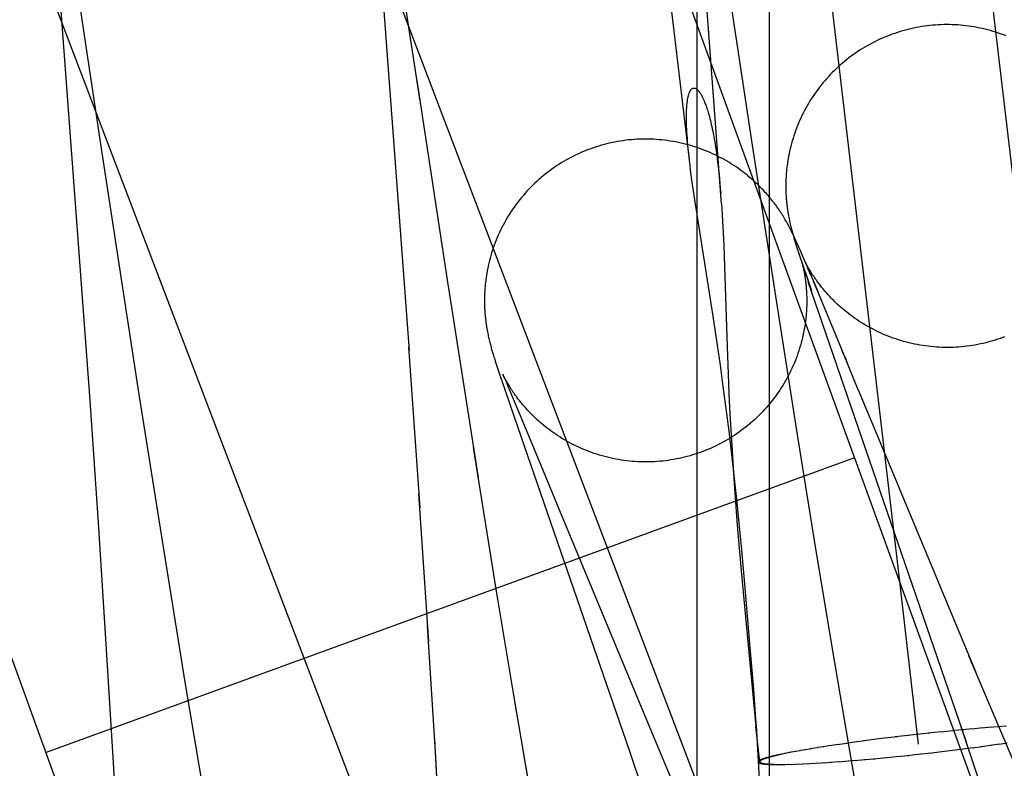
# Model space of a CAD drawing. Header units: inches. Extents: x 0 to 283, y 0 to 183.
# Tile 88 of 114: x 147.9049 to 148.0239, y 92.8197 to 92.9101. Entities that reach past the tile are written whole.
import ezdxf

# ---------------------------------------------------------------- set-up
doc = ezdxf.new("R2010")
doc.units = ezdxf.units.IN
doc.header["$LTSCALE"] = 15.583333
doc.header["$MEASUREMENT"] = 0
doc.linetypes.add('HIDDEN', pattern=[0.2, 0.1, -0.1])
doc.layers.add('DEFAULT_2', color=8, linetype='HIDDEN')

msp = doc.modelspace()

# ---------------------------------------------------------------- linework, layer by layer
at = {"layer": 'DEFAULT_2', "color": 8, "linetype": 'HIDDEN'}
for p, q in [((148.0923, 92.61943), (147.53652, 94.14643)), ((147.99457, 92.58386), (147.43879, 94.11086)), ((147.98674, 92.12706), (147.98674, 93.83079)), ((147.99546, 92.12706), (147.99546, 93.83079)), ((148.0304, 92.84449), (147.96804, 93.37336)), ((148.01124, 92.84223), (147.94888, 93.3711)), ((147.98588, 92.89249), (147.93521, 93.32221)), ((147.81723, 93.26253), (147.99025, 92.80858)), ((147.78078, 93.24864), (147.97159, 92.74804)), ((147.94759, 92.92856), (147.95193, 92.87011)), ((147.98968, 92.88787), (147.98659, 92.92913)), ((147.90884, 92.92464), (147.91332, 92.8641)), ((147.99343, 92.89494), (147.98934, 92.92193)), ((147.91141, 92.91638), (147.91479, 92.89403)), ((147.95324, 92.90024), (147.95149, 92.9118)), ((147.95286, 92.90276), (147.95665, 92.87786)), ((147.91479, 92.89403), (147.91927, 92.86484)), ((147.99623, 92.87671), (147.99343, 92.89494)), ((147.9865, 92.88805), (147.98629, 92.88943)), ((147.95062, 92.88806), (147.95069, 92.88702)), ((147.98672, 92.88656), (147.9865, 92.88805)), ((147.98968, 92.88787), (147.98972, 92.8872)), ((147.98972, 92.8872), (147.9898, 92.88581)), ((147.98866, 92.87427), (147.98672, 92.88656)), ((147.9898, 92.88581), (147.98988, 92.88433)), ((147.9973, 92.88609), (147.9972, 92.88625)), ((147.99739, 92.88594), (147.9973, 92.88609)), ((147.99747, 92.88579), (147.99739, 92.88594)), ((147.99756, 92.88564), (147.99747, 92.88579)), ((147.99764, 92.88549), (147.99756, 92.88564)), ((147.99781, 92.88623), (147.99784, 92.88606)), ((147.99784, 92.88606), (147.99788, 92.88589)), ((147.99788, 92.88589), (147.99791, 92.88572)), ((147.99791, 92.88572), (147.99795, 92.88556)), ((147.99772, 92.88535), (147.99764, 92.88549)), ((147.9978, 92.88521), (147.99772, 92.88535)), ((147.99787, 92.88507), (147.9978, 92.88521)), ((147.99794, 92.88493), (147.99787, 92.88507)), ((147.99801, 92.88479), (147.99794, 92.88493)), ((147.99795, 92.88556), (147.99798, 92.88541)), ((147.99798, 92.88541), (147.99802, 92.88525)), ((147.99808, 92.88466), (147.99801, 92.88479)), ((147.99802, 92.88525), (147.99806, 92.8851)), ((147.99806, 92.8851), (147.99809, 92.88496)), ((147.99815, 92.88453), (147.99808, 92.88466)), ((147.99809, 92.88496), (147.99813, 92.88481)), ((147.99813, 92.88481), (147.99816, 92.88468)), ((147.99821, 92.8844), (147.99815, 92.88453)), ((147.99816, 92.88468), (147.9982, 92.88454)), ((147.9982, 92.88454), (147.99824, 92.88441)), ((147.98988, 92.88433), (147.98995, 92.88278)), ((147.99828, 92.88427), (147.99821, 92.8844)), ((147.99824, 92.88441), (147.99827, 92.88428)), ((147.99827, 92.88428), (147.99833, 92.88409)), ((147.99837, 92.88408), (147.99828, 92.88427)), ((147.99833, 92.88409), (147.99838, 92.88391)), ((147.99846, 92.88389), (147.99837, 92.88408)), ((147.99838, 92.88391), (147.99843, 92.88373)), ((147.99843, 92.88373), (147.99851, 92.88348)), ((147.99854, 92.88371), (147.99846, 92.88389)), ((147.99851, 92.88348), (147.99858, 92.88323)), ((147.99863, 92.88352), (147.99854, 92.88371)), ((147.99875, 92.88326), (147.99863, 92.88352)), ((147.99887, 92.88299), (147.99875, 92.88326)), ((147.98995, 92.88278), (147.99004, 92.88029)), ((147.99858, 92.88323), (147.99867, 92.88296)), ((147.99867, 92.88296), (147.99878, 92.8826)), ((147.99878, 92.8826), (147.99894, 92.8821)), ((147.99904, 92.88261), (147.99887, 92.88299)), ((147.99894, 92.8821), (147.99914, 92.88149)), ((147.99926, 92.88211), (147.99904, 92.88261)), ((147.99955, 92.88143), (147.99926, 92.88211)), ((147.99914, 92.88149), (147.99949, 92.88046)), ((147.99934, 92.88101), (147.99934, 92.881)), ((147.99935, 92.88097), (147.99934, 92.88098)), ((147.99937, 92.88091), (147.99935, 92.88096)), ((147.99936, 92.88091), (147.99937, 92.88089)), ((147.9994, 92.88079), (147.99937, 92.88091)), ((147.99999, 92.8804), (147.99955, 92.88143)), ((147.99965, 92.88111), (147.99965, 92.88112)), ((147.99965, 92.88112), (147.99965, 92.88112)), ((147.99966, 92.88109), (147.99968, 92.88105)), ((147.99969, 92.88103), (147.99973, 92.88093)), ((147.99973, 92.88093), (147.99981, 92.88076)), ((147.99977, 92.88087), (147.99974, 92.88093)), ((147.99004, 92.88029), (147.99036, 92.8706)), ((147.99938, 92.88087), (147.99939, 92.88081)), ((147.99939, 92.88081), (147.99941, 92.88074)), ((147.99946, 92.88062), (147.9994, 92.88079)), ((147.99941, 92.88074), (147.99943, 92.88067)), ((147.99943, 92.88067), (147.99945, 92.88058)), ((147.99945, 92.88058), (147.99947, 92.88048)), ((147.99955, 92.88033), (147.99946, 92.88062)), ((147.99947, 92.88048), (147.9995, 92.88038)), ((147.99949, 92.88046), (148.00054, 92.8774)), ((147.9995, 92.88038), (147.99952, 92.88027)), ((147.99952, 92.88027), (147.99955, 92.88015)), ((147.9997, 92.87987), (147.99955, 92.88033)), ((147.99955, 92.88015), (147.99958, 92.88002)), ((147.99958, 92.88002), (147.9996, 92.87989)), ((147.9996, 92.87989), (147.99963, 92.87975)), ((147.99963, 92.87975), (147.99966, 92.8796)), ((147.99998, 92.87903), (147.9997, 92.87987)), ((147.99981, 92.8808), (147.99977, 92.88087)), ((147.99985, 92.88072), (147.99981, 92.8808)), ((147.99981, 92.88076), (147.99994, 92.88048)), ((147.9999, 92.88063), (147.99985, 92.88072)), ((147.99995, 92.88054), (147.9999, 92.88063)), ((147.99994, 92.88048), (148.00013, 92.88002)), ((148, 92.88044), (147.99995, 92.88054)), ((147.99999, 92.8804), (148.00131, 92.87725)), ((148.00006, 92.88033), (148, 92.88044)), ((148.00013, 92.88022), (148.00006, 92.88033)), ((148.0002, 92.8801), (148.00013, 92.88022)), ((148.00013, 92.88002), (148.00047, 92.87922)), ((148.00027, 92.87997), (148.0002, 92.8801)), ((148.00034, 92.87985), (148.00027, 92.87997)), ((148.00042, 92.87972), (148.00034, 92.87985)), ((148.00051, 92.87958), (148.00042, 92.87972)), ((147.99966, 92.8796), (147.99969, 92.87945)), ((147.95664, 92.8779), (147.96026, 92.85479)), ((148.01929, 92.82282), (148.00017, 92.87845)), ((147.99879, 92.86046), (147.99623, 92.87671)), ((147.98918, 92.8708), (147.98866, 92.87427)), ((147.96139, 92.8724), (147.96142, 92.87223)), ((147.96142, 92.87223), (147.96146, 92.87206)), ((147.96146, 92.87206), (147.96149, 92.87189)), ((147.96149, 92.87189), (147.96153, 92.87173)), ((147.96153, 92.87173), (147.96156, 92.87158)), ((147.96156, 92.87158), (147.9616, 92.87142)), ((147.9616, 92.87142), (147.96164, 92.87127)), ((147.95325, 92.85113), (147.95189, 92.87058)), ((147.96164, 92.87127), (147.96167, 92.87113)), ((147.96167, 92.87113), (147.96171, 92.87099)), ((147.96171, 92.87099), (147.96174, 92.87085)), ((147.96174, 92.87085), (147.96178, 92.87071)), ((147.96178, 92.87071), (147.96182, 92.87058)), ((147.96182, 92.87058), (147.96185, 92.87045)), ((147.96185, 92.87045), (147.9619, 92.87027)), ((147.9619, 92.87027), (147.96196, 92.87008)), ((147.98954, 92.86835), (147.98918, 92.8708)), ((147.99036, 92.8706), (147.99048, 92.86727)), ((148.00621, 92.86539), (148.00393, 92.87093)), ((147.96196, 92.87008), (147.96201, 92.8699)), ((147.96201, 92.8699), (147.96207, 92.86971)), ((147.96207, 92.86971), (147.96214, 92.86946)), ((147.96214, 92.86946), (147.96223, 92.8692)), ((147.96223, 92.8692), (147.96234, 92.86885)), ((147.96234, 92.86885), (147.96249, 92.86836)), ((147.96249, 92.86836), (147.96268, 92.86778)), ((147.98989, 92.8658), (147.98954, 92.86835)), ((147.96268, 92.86778), (147.96297, 92.86692)), ((147.96297, 92.86692), (147.96344, 92.86554)), ((147.96323, 92.8673), (147.96323, 92.86729)), ((147.96323, 92.86729), (147.96323, 92.86729)), ((147.96323, 92.86728), (147.96325, 92.86724)), ((147.96325, 92.86724), (147.96328, 92.86718)), ((147.96329, 92.86715), (147.96336, 92.867)), ((147.96335, 92.86705), (147.96332, 92.86711)), ((147.96339, 92.86698), (147.96335, 92.86705)), ((147.96336, 92.867), (147.96345, 92.86679)), ((147.96343, 92.8669), (147.96339, 92.86698)), ((147.96347, 92.86681), (147.96343, 92.8669)), ((147.96345, 92.86679), (147.9636, 92.86646)), ((147.96352, 92.86672), (147.96347, 92.86681)), ((147.96358, 92.86662), (147.96352, 92.86672)), ((147.96364, 92.86651), (147.96358, 92.86662)), ((147.99048, 92.86727), (147.99058, 92.86493)), ((147.96344, 92.86554), (147.9646, 92.86214)), ((147.9636, 92.86646), (147.96386, 92.86585)), ((147.9637, 92.86639), (147.96364, 92.86651)), ((147.96377, 92.86628), (147.9637, 92.86639)), ((147.96384, 92.86615), (147.96377, 92.86628)), ((147.96392, 92.86603), (147.96384, 92.86615)), ((147.96386, 92.86585), (147.9643, 92.8648)), ((147.964, 92.8659), (147.96392, 92.86603)), ((147.96408, 92.86576), (147.964, 92.8659)), ((147.99024, 92.86315), (147.98989, 92.8658)), ((147.91927, 92.86484), (147.92226, 92.84591)), ((147.9643, 92.8648), (147.96527, 92.86251)), ((147.99058, 92.86493), (147.9907, 92.86249)), ((148.00621, 92.86539), (148.00713, 92.86317)), ((148.00645, 92.86481), (148.02038, 92.83138)), ((147.91332, 92.8641), (147.91438, 92.84873)), ((147.99059, 92.86041), (147.99024, 92.86315)), ((147.9646, 92.86214), (147.97341, 92.8367)), ((147.9907, 92.86249), (147.99084, 92.85996)), ((147.99093, 92.85759), (147.99059, 92.86041)), ((147.99084, 92.85996), (147.99099, 92.85733)), ((148.00113, 92.84596), (147.99879, 92.86046)), ((147.96264, 92.84007), (147.9597, 92.85842)), ((148.00577, 92.85717), (147.90804, 92.8216)), ((147.99126, 92.85469), (147.99093, 92.85759)), ((147.99099, 92.85733), (147.99117, 92.85462)), ((147.99117, 92.85462), (147.99137, 92.85184)), ((147.99157, 92.85178), (147.99126, 92.85469)), ((147.95429, 92.83496), (147.95311, 92.85288)), ((147.99137, 92.85184), (147.99158, 92.84904)), ((147.99186, 92.84889), (147.99157, 92.85178)), ((147.97011, 92.8508), (147.97266, 92.84461)), ((147.99158, 92.84904), (147.99181, 92.84628)), ((147.99214, 92.84605), (147.99186, 92.84889)), ((147.91438, 92.84873), (147.91533, 92.83403)), ((147.92226, 92.84591), (147.92487, 92.82984)), ((147.99181, 92.84628), (147.99217, 92.84223)), ((147.99251, 92.84192), (147.99214, 92.84605)), ((148.00337, 92.83244), (148.00113, 92.84596)), ((147.97266, 92.84461), (147.98121, 92.82408)), ((147.99217, 92.84223), (147.99383, 92.82471)), ((147.99316, 92.83428), (147.99251, 92.84192)), ((148.01348, 92.82258), (148.01124, 92.84223)), ((147.96466, 92.82803), (147.96242, 92.84155)), ((147.95514, 92.82101), (147.95415, 92.8369)), ((147.97341, 92.8367), (147.9785, 92.82186)), ((147.91533, 92.83403), (147.91617, 92.82035)), ((147.99357, 92.82925), (147.99316, 92.83428)), ((148.03035, 92.80793), (148.01958, 92.83328)), ((148.00547, 92.82014), (148.00337, 92.83244)), ((147.92487, 92.82984), (147.92719, 92.81603)), ((147.9645, 92.8288), (147.96492, 92.82628)), ((147.99376, 92.82677), (147.99357, 92.82925)), ((147.96675, 92.81573), (147.96466, 92.82803)), ((147.99384, 92.82567), (147.99376, 92.82677)), ((147.96513, 92.82502), (147.9662, 92.81872)), ((147.99387, 92.82514), (147.99384, 92.82567)), ((147.99389, 92.82483), (147.99387, 92.82514)), ((148.02413, 92.80835), (148.0184, 92.82541)), ((147.98121, 92.82408), (147.98804, 92.80789)), ((147.99383, 92.82471), (147.99385, 92.82454)), ((147.99431, 92.82046), (147.99383, 92.82471)), ((147.99385, 92.82454), (147.99387, 92.82442)), ((147.99387, 92.82442), (147.99387, 92.82436)), ((147.99388, 92.82431), (147.99388, 92.82429)), ((147.99437, 92.81633), (147.99389, 92.82483)), ((147.99391, 92.8245), (147.9939, 92.82464)), ((147.99391, 92.82442), (147.99391, 92.8245)), ((147.99392, 92.82428), (147.99392, 92.8243)), ((148.01352, 92.8238), (148.01193, 92.8236)), ((148.01485, 92.82393), (148.01323, 92.82375)), ((148.01618, 92.82408), (148.01466, 92.82392)), ((148.01773, 92.82422), (148.01613, 92.82406)), ((148.01898, 92.82434), (148.01767, 92.82423)), ((148.02005, 92.82445), (148.01878, 92.82433)), ((148.02129, 92.82455), (148.0199, 92.82442)), ((148.02232, 92.82463), (148.02111, 92.82452)), ((148.02315, 92.8247), (148.02199, 92.82459)), ((148.02412, 92.82477), (148.02313, 92.82468)), ((147.95498, 92.82319), (147.95543, 92.81513)), ((148.00481, 92.82269), (148.00367, 92.82253)), ((148.00598, 92.82286), (148.00472, 92.82269)), ((148.00699, 92.82301), (148.00575, 92.82284)), ((148.00812, 92.82314), (148.00689, 92.82298)), ((148.00937, 92.8233), (148.00808, 92.82315)), ((148.01097, 92.82349), (148.00937, 92.8233)), ((148.01219, 92.82365), (148.01068, 92.82347)), ((148.02216, 92.82247), (148.02329, 92.82263)), ((148.02325, 92.82261), (148.02422, 92.82276)), ((147.9785, 92.82186), (147.98305, 92.80841)), ((147.99724, 92.82143), (147.99669, 92.82133)), ((147.9976, 92.8215), (147.99698, 92.82139)), ((147.99797, 92.82157), (147.99728, 92.82146)), ((147.99836, 92.82165), (147.99783, 92.82157)), ((147.99877, 92.82173), (147.99817, 92.82163)), ((147.99919, 92.8218), (147.99865, 92.82172)), ((147.99986, 92.82192), (147.99915, 92.82181)), ((148.00056, 92.82204), (147.99954, 92.82188)), ((148.00129, 92.82216), (148.00036, 92.82202)), ((148.00206, 92.82228), (148.00122, 92.82217)), ((148.00285, 92.82241), (148.00197, 92.82228)), ((148.00372, 92.82255), (148.00275, 92.8224)), ((148.01212, 92.82124), (148.01374, 92.82141)), ((148.01345, 92.82137), (148.01503, 92.82156)), ((148.01478, 92.82152), (148.01629, 92.82169)), ((148.016, 92.82167), (148.0176, 92.82186)), ((148.0176, 92.82186), (148.01889, 92.82202)), ((148.01885, 92.82202), (148.02008, 92.82218)), ((148.01998, 92.82216), (148.02122, 92.82232)), ((148.02099, 92.82231), (148.02225, 92.82247)), ((147.91617, 92.82035), (147.91666, 92.81166)), ((147.95542, 92.81595), (147.95514, 92.82101)), ((147.99552, 92.82105), (147.99538, 92.82102)), ((147.99567, 92.82109), (147.99552, 92.82105)), ((147.99582, 92.82113), (147.99567, 92.82109)), ((147.99598, 92.82117), (147.99582, 92.82113)), ((147.99615, 92.82121), (147.99598, 92.82117)), ((147.99644, 92.82125), (147.99615, 92.82121)), ((147.99659, 92.82128), (147.99632, 92.82125)), ((147.99691, 92.82136), (147.9965, 92.82129)), ((147.9986, 92.82016), (147.9991, 92.8202)), ((147.99897, 92.82018), (147.99954, 92.82022)), ((147.99949, 92.8202), (148.00022, 92.82025)), ((148.00002, 92.82022), (148.0007, 92.82028)), ((148.00058, 92.82025), (148.00144, 92.82032)), ((148.00131, 92.8203), (148.00221, 92.82037)), ((148.00206, 92.82034), (148.00301, 92.82042)), ((148.00284, 92.8204), (148.00384, 92.82048)), ((148.00382, 92.82047), (148.00498, 92.82057)), ((148.00465, 92.82053), (148.00586, 92.82064)), ((148.00568, 92.82061), (148.00707, 92.82074)), ((148.00692, 92.82072), (148.00819, 92.82083)), ((148.00799, 92.82083), (148.00929, 92.82094)), ((148.00924, 92.82094), (148.01083, 92.8211)), ((148.01079, 92.82109), (148.01231, 92.82124)), ((147.99571, 92.82014), (147.99587, 92.82013)), ((147.99587, 92.82013), (147.99603, 92.82013)), ((147.99603, 92.82013), (147.9962, 92.82013)), ((147.9962, 92.82013), (147.99653, 92.82015)), ((147.99637, 92.82012), (147.99668, 92.82015)), ((147.99656, 92.82012), (147.99684, 92.82015)), ((147.99674, 92.82012), (147.99701, 92.82015)), ((147.99694, 92.82012), (147.99717, 92.82015)), ((147.99714, 92.82013), (147.99735, 92.82015)), ((147.99724, 92.82013), (147.99771, 92.82016)), ((147.99745, 92.82013), (147.99789, 92.82016)), ((147.99778, 92.82014), (147.99828, 92.82017)), ((147.99812, 92.82015), (147.99868, 92.82019)), ((148.00738, 92.8092), (148.00547, 92.82014))]:
    msp.add_line(p, q, dxfattribs=at)
for points in [[(148.02409, 92.90813), (148.02378, 92.90825), (148.02347, 92.90837), (148.02315, 92.90848), (148.02283, 92.90858), (148.02251, 92.90868), (148.02219, 92.90878), (148.02187, 92.90886), (148.02154, 92.90895), (148.02122, 92.90902), (148.02089, 92.90909), (148.02056, 92.90916), (148.02023, 92.90922), (148.0199, 92.90927), (148.01956, 92.90932), (148.01923, 92.90936), (148.0189, 92.9094), (148.01856, 92.90943), (148.01823, 92.90946), (148.01789, 92.90948), (148.01756, 92.90949), (148.01722, 92.9095), (148.01689, 92.9095), (148.01655, 92.9095), (148.01621, 92.90949), (148.01588, 92.90947), (148.01554, 92.90945), (148.01521, 92.90943), (148.01487, 92.90939), (148.01454, 92.90936), (148.01421, 92.90931), (148.01387, 92.90926), (148.01354, 92.90921), (148.01321, 92.90915), (148.01288, 92.90908), (148.01255, 92.90901), (148.01223, 92.90893), (148.0119, 92.90884), (148.01158, 92.90876), (148.01126, 92.90866), (148.01094, 92.90856), (148.01062, 92.90845), (148.0103, 92.90834), (148.01001, 92.90824)], [(148.01001, 92.90824), (148.00972, 92.90812), (148.00941, 92.908), (148.0091, 92.90786), (148.0088, 92.90773), (148.00849, 92.90758), (148.00819, 92.90744), (148.00789, 92.90728), (148.0076, 92.90712), (148.0073, 92.90696), (148.00701, 92.90679), (148.00673, 92.90662), (148.00644, 92.90644), (148.00616, 92.90626), (148.00588, 92.90607), (148.00561, 92.90588), (148.00534, 92.90568), (148.00507, 92.90548), (148.0048, 92.90527), (148.00454, 92.90506), (148.00429, 92.90484), (148.00403, 92.90462), (148.00378, 92.9044), (148.00354, 92.90417), (148.00329, 92.90394), (148.00306, 92.9037), (148.00282, 92.90346), (148.00259, 92.90321), (148.00237, 92.90297), (148.00215, 92.90271), (148.00193, 92.90246), (148.00172, 92.9022), (148.00151, 92.90193), (148.00131, 92.90167), (148.00111, 92.90139), (148.00092, 92.90112), (148.00073, 92.90084), (148.00055, 92.90056), (148.00037, 92.90028), (148.0002, 92.89999), (148.00003, 92.89971), (147.99986, 92.89941), (147.99971, 92.89912), (147.99955, 92.89882), (147.9994, 92.89852), (147.99926, 92.89822), (147.99912, 92.89792), (147.99899, 92.89762), (147.99887, 92.89731), (147.99874, 92.897), (147.99863, 92.89669), (147.99852, 92.89638), (147.99841, 92.89607), (147.99832, 92.89576), (147.99822, 92.89545), (147.99813, 92.89514), (147.99805, 92.89483), (147.99798, 92.89452), (147.99791, 92.89421), (147.99784, 92.89391), (147.99779, 92.89362), (147.99773, 92.89332), (147.99769, 92.89304), (147.99764, 92.89277), (147.99761, 92.8925), (147.99758, 92.89224), (147.99755, 92.89199), (147.99753, 92.89175), (147.99751, 92.89152), (147.99749, 92.89129), (147.99748, 92.89107), (147.99747, 92.89086), (147.99746, 92.89065), (147.99745, 92.89045), (147.99745, 92.89025), (147.99745, 92.89006), (147.99745, 92.88987), (147.99745, 92.88969), (147.99745, 92.88952), (147.99746, 92.88935), (147.99747, 92.88918), (147.99747, 92.88902), (147.99748, 92.88887), (147.99749, 92.88872), (147.9975, 92.88857), (147.99751, 92.88843), (147.99752, 92.8883), (147.99753, 92.88817), (147.99755, 92.88804), (147.99756, 92.88792), (147.99757, 92.8878), (147.99758, 92.88769), (147.9976, 92.88758), (147.99761, 92.88747), (147.99762, 92.88736), (147.99764, 92.88726), (147.99765, 92.88716), (147.99767, 92.88706), (147.99768, 92.88696), (147.9977, 92.88687), (147.99771, 92.88677), (147.99773, 92.88668), (147.99774, 92.88659), (147.99776, 92.8865), (147.99778, 92.88641), (147.99781, 92.88623)], [(147.98582, 92.89303), (147.98576, 92.89354), (147.98571, 92.89403), (147.98566, 92.8945), (147.98562, 92.89494), (147.98558, 92.89537), (147.98555, 92.89577), (147.98552, 92.89615), (147.9855, 92.89652), (147.98548, 92.89686), (147.98546, 92.89719), (147.98545, 92.89751), (147.98544, 92.8978), (147.98544, 92.89808), (147.98544, 92.89835), (147.98544, 92.8986), (147.98544, 92.89884), (147.98545, 92.89906), (147.98546, 92.89926), (147.98547, 92.89946), (147.98548, 92.89964), (147.98549, 92.89981), (147.98551, 92.89997), (147.98553, 92.90012), (147.98555, 92.90026), (147.98556, 92.9004), (147.98558, 92.90052), (147.98561, 92.90063), (147.98563, 92.90074), (147.98565, 92.90084), (147.98567, 92.90093), (147.9857, 92.90102), (147.98572, 92.9011), (147.98575, 92.90118), (147.98577, 92.90125), (147.9858, 92.90131), (147.98583, 92.90137), (147.98585, 92.90143), (147.98588, 92.90148), (147.9859, 92.90152), (147.98593, 92.90157), (147.98596, 92.9016), (147.98598, 92.90164), (147.98601, 92.90167), (147.98604, 92.9017), (147.98606, 92.90172), (147.98609, 92.90175), (147.98612, 92.90177), (147.98614, 92.90178), (147.98617, 92.9018), (147.9862, 92.90181), (147.98622, 92.90182), (147.98625, 92.90183), (147.98628, 92.90184), (147.9863, 92.90184), (147.98633, 92.90184), (147.98636, 92.90184), (147.98638, 92.90184), (147.98641, 92.90184), (147.98644, 92.90183), (147.98646, 92.90182), (147.98649, 92.90182), (147.98652, 92.90181), (147.98654, 92.90179), (147.98657, 92.90178), (147.9866, 92.90177), (147.98663, 92.90175), (147.98665, 92.90173), (147.98668, 92.90171), (147.98671, 92.90169), (147.98674, 92.90166), (147.98677, 92.90164), (147.98679, 92.90161), (147.98682, 92.90158), (147.98685, 92.90155), (147.98688, 92.90152), (147.98691, 92.90148), (147.98694, 92.90145), (147.98697, 92.90141), (147.98701, 92.90136), (147.98704, 92.90132), (147.98707, 92.90127), (147.9871, 92.90122), (147.98714, 92.90117), (147.98717, 92.90112), (147.98721, 92.90106), (147.98724, 92.901), (147.98728, 92.90093), (147.98731, 92.90086), (147.98735, 92.90079), (147.98739, 92.90071), (147.98743, 92.90063), (147.98747, 92.90055), (147.98751, 92.90046), (147.98755, 92.90037), (147.98759, 92.90027), (147.98763, 92.90016), (147.98768, 92.90005), (147.98772, 92.89993), (147.98777, 92.89981), (147.98782, 92.89968), (147.98786, 92.89954), (147.98791, 92.8994), (147.98796, 92.89924), (147.98801, 92.89908), (147.98806, 92.89891), (147.98812, 92.89873), (147.98817, 92.89855), (147.98822, 92.89835), (147.98828, 92.89814), (147.98833, 92.89793), (147.98839, 92.8977), (147.98844, 92.89745), (147.9885, 92.8972), (147.98856, 92.89693), (147.98862, 92.89664), (147.98868, 92.89634), (147.98874, 92.89602), (147.9888, 92.89569), (147.98886, 92.89533), (147.98892, 92.89497), (147.98898, 92.89458), (147.98904, 92.89418), (147.9891, 92.89377), (147.98916, 92.89333), (147.98921, 92.89288), (147.98927, 92.89241), (147.98932, 92.89192), (147.98938, 92.8914), (147.98943, 92.89087), (147.98948, 92.89031), (147.98953, 92.88974), (147.98958, 92.88914)], [(147.9972, 92.88625), (147.99715, 92.88633), (147.99711, 92.8864), (147.99706, 92.88648), (147.99701, 92.88656), (147.99695, 92.88664), (147.9969, 92.88673), (147.99685, 92.88681), (147.99679, 92.8869), (147.99673, 92.88698), (147.99667, 92.88707), (147.99661, 92.88716), (147.99655, 92.88725), (147.99648, 92.88734), (147.99642, 92.88744), (147.99635, 92.88754), (147.99627, 92.88764), (147.99619, 92.88774), (147.99611, 92.88785), (147.99603, 92.88796), (147.99595, 92.88807), (147.99585, 92.88819), (147.99576, 92.88831), (147.99566, 92.88843), (147.99556, 92.88856), (147.99545, 92.88869), (147.99534, 92.88882), (147.99522, 92.88895), (147.9951, 92.88909), (147.99497, 92.88924), (147.99484, 92.88938), (147.9947, 92.88953), (147.99456, 92.88968), (147.99441, 92.88984), (147.99425, 92.88999), (147.99409, 92.89015), (147.99392, 92.89031), (147.99375, 92.89048), (147.99357, 92.89064), (147.99339, 92.8908), (147.9932, 92.89097), (147.993, 92.89113), (147.9928, 92.8913), (147.99259, 92.89147), (147.99238, 92.89163), (147.99215, 92.8918), (147.99192, 92.89197), (147.99168, 92.89215), (147.99143, 92.89232), (147.99117, 92.89249), (147.9909, 92.89266), (147.99063, 92.89283), (147.99035, 92.893), (147.99007, 92.89316), (147.98978, 92.89332), (147.98949, 92.89347), (147.9892, 92.89362), (147.9889, 92.89377), (147.9886, 92.89391), (147.98829, 92.89405), (147.98798, 92.89418), (147.98768, 92.8943), (147.98736, 92.89442), (147.98705, 92.89454), (147.98673, 92.89465), (147.98642, 92.89475), (147.9861, 92.89485), (147.98577, 92.89495), (147.98545, 92.89503), (147.98513, 92.89512), (147.9848, 92.89519), (147.98447, 92.89526), (147.98414, 92.89533), (147.98381, 92.89539), (147.98348, 92.89544), (147.98315, 92.89549), (147.98281, 92.89554), (147.98248, 92.89557), (147.98215, 92.8956), (147.98181, 92.89563), (147.98148, 92.89565), (147.98114, 92.89566), (147.9808, 92.89567), (147.98047, 92.89567), (147.98013, 92.89567), (147.9798, 92.89566), (147.97946, 92.89565), (147.97912, 92.89563), (147.97879, 92.8956), (147.97845, 92.89557), (147.97812, 92.89553), (147.97779, 92.89548), (147.97745, 92.89543), (147.97712, 92.89538), (147.97679, 92.89532), (147.97646, 92.89525), (147.97614, 92.89518), (147.97581, 92.8951), (147.97548, 92.89502), (147.97516, 92.89493), (147.97484, 92.89483), (147.97452, 92.89473), (147.9742, 92.89463), (147.97388, 92.89451), (147.97359, 92.89441)], [(147.97359, 92.89441), (147.9733, 92.89429), (147.97299, 92.89417), (147.97268, 92.89404), (147.97238, 92.8939), (147.97207, 92.89376), (147.97177, 92.89361), (147.97147, 92.89345), (147.97118, 92.8933), (147.97088, 92.89313), (147.97059, 92.89296), (147.9703, 92.89279), (147.97002, 92.89261), (147.96974, 92.89243), (147.96946, 92.89224), (147.96919, 92.89205), (147.96891, 92.89185), (147.96865, 92.89165), (147.96838, 92.89144), (147.96812, 92.89123), (147.96786, 92.89101), (147.96761, 92.89079), (147.96736, 92.89057), (147.96712, 92.89034), (147.96687, 92.89011), (147.96664, 92.88987), (147.9664, 92.88963), (147.96617, 92.88939), (147.96595, 92.88914), (147.96573, 92.88888), (147.96551, 92.88863), (147.9653, 92.88837), (147.96509, 92.8881), (147.96489, 92.88784), (147.96469, 92.88757), (147.9645, 92.88729), (147.96431, 92.88701), (147.96413, 92.88673), (147.96395, 92.88645), (147.96377, 92.88616), (147.96361, 92.88588), (147.96344, 92.88558), (147.96328, 92.88529), (147.96313, 92.88499), (147.96298, 92.88469), (147.96284, 92.88439), (147.9627, 92.88409), (147.96257, 92.88379), (147.96244, 92.88348), (147.96232, 92.88317), (147.96221, 92.88286), (147.9621, 92.88255), (147.96199, 92.88224), (147.96189, 92.88193), (147.9618, 92.88162), (147.96171, 92.88131), (147.96163, 92.881), (147.96156, 92.88069), (147.96149, 92.88038), (147.96142, 92.88008), (147.96136, 92.87978), (147.96131, 92.87949), (147.96126, 92.87921), (147.96122, 92.87894), (147.96119, 92.87867), (147.96116, 92.87841), (147.96113, 92.87816), (147.96111, 92.87792), (147.96109, 92.87769), (147.96107, 92.87746), (147.96106, 92.87724), (147.96105, 92.87703), (147.96104, 92.87682), (147.96103, 92.87662), (147.96103, 92.87642), (147.96103, 92.87623), (147.96103, 92.87604), (147.96103, 92.87586), (147.96103, 92.87569), (147.96104, 92.87552), (147.96104, 92.87535), (147.96105, 92.87519), (147.96106, 92.87504), (147.96107, 92.87489), (147.96108, 92.87474), (147.96109, 92.8746), (147.9611, 92.87447), (147.96111, 92.87434), (147.96112, 92.87421), (147.96114, 92.87409), (147.96115, 92.87397), (147.96116, 92.87386), (147.96118, 92.87375), (147.96119, 92.87364), (147.9612, 92.87353), (147.96122, 92.87343), (147.96123, 92.87333), (147.96125, 92.87323), (147.96126, 92.87313), (147.96128, 92.87304), (147.96129, 92.87294), (147.96131, 92.87285), (147.96132, 92.87276), (147.96134, 92.87267), (147.96135, 92.87258), (147.96139, 92.8724)], [(147.98629, 92.88943), (147.98611, 92.89073), (147.98603, 92.89134), (147.98595, 92.89193), (147.98588, 92.89249)], [(147.99934, 92.88099), (147.99935, 92.88095), (147.99936, 92.88093)], [(147.99969, 92.88103), (147.99967, 92.88108), (147.99966, 92.8811)], [(147.99974, 92.88093), (147.99972, 92.88099), (147.9997, 92.88101)], [(147.99969, 92.87945), (147.99971, 92.8793), (147.99973, 92.87922), (147.99974, 92.87913), (147.99975, 92.87905), (147.99977, 92.87896), (147.99978, 92.87887), (147.99979, 92.87878), (147.99981, 92.87869), (147.99982, 92.87859), (147.99983, 92.87849), (147.99984, 92.87839), (147.99986, 92.87828), (147.99987, 92.87817), (147.99988, 92.87806), (147.99989, 92.87794), (147.9999, 92.87782), (147.99991, 92.87769), (147.99992, 92.87756), (147.99993, 92.87742), (147.99994, 92.87728), (147.99995, 92.87713), (147.99996, 92.87698), (147.99996, 92.87682), (147.99997, 92.87665), (147.99997, 92.87648), (147.99998, 92.8763), (147.99998, 92.87611), (147.99998, 92.87592), (147.99997, 92.87573), (147.99997, 92.87552), (147.99996, 92.87531), (147.99995, 92.87509), (147.99993, 92.87486), (147.99992, 92.87463), (147.9999, 92.87438), (147.99987, 92.87414), (147.99985, 92.87389), (147.99981, 92.87363), (147.99978, 92.87336), (147.99974, 92.87309), (147.99969, 92.87282), (147.99964, 92.87254), (147.99959, 92.87225), (147.99952, 92.87196), (147.99946, 92.87166), (147.99938, 92.87136), (147.9993, 92.87105), (147.99921, 92.87074), (147.99912, 92.87043), (147.99902, 92.87011), (147.99892, 92.8698), (147.99881, 92.86949), (147.99869, 92.86918), (147.99857, 92.86887), (147.99845, 92.86857), (147.99831, 92.86826), (147.99818, 92.86796), (147.99803, 92.86766), (147.99789, 92.86736), (147.99773, 92.86706), (147.99758, 92.86677), (147.99741, 92.86648), (147.99724, 92.86619), (147.99707, 92.8659), (147.99689, 92.86562), (147.99671, 92.86534), (147.99652, 92.86506), (147.99633, 92.86479), (147.99613, 92.86452), (147.99593, 92.86425), (147.99572, 92.86399), (147.99551, 92.86373), (147.99529, 92.86347), (147.99507, 92.86322), (147.99485, 92.86297), (147.99462, 92.86272), (147.99439, 92.86248), (147.99415, 92.86224), (147.99391, 92.86201), (147.99366, 92.86178), (147.99341, 92.86156), (147.99316, 92.86134), (147.9929, 92.86112), (147.99264, 92.86091), (147.99238, 92.8607), (147.99211, 92.8605), (147.99184, 92.8603), (147.99156, 92.86011), (147.99128, 92.85992), (147.991, 92.85974), (147.99072, 92.85956), (147.99043, 92.85939), (147.99014, 92.85922), (147.98985, 92.85906), (147.98955, 92.8589), (147.98925, 92.85875), (147.98895, 92.8586), (147.98865, 92.85846), (147.98834, 92.85832), (147.98803, 92.85819), (147.98772, 92.85806), (147.98743, 92.85795)], [(148.02386, 92.87178), (148.02357, 92.87167), (148.02325, 92.87156), (148.02293, 92.87145), (148.02261, 92.87135), (148.02229, 92.87126), (148.02197, 92.87117), (148.02164, 92.87108), (148.02132, 92.871), (148.02099, 92.87093), (148.02066, 92.87087), (148.02033, 92.8708), (148.02, 92.87075), (148.01967, 92.8707), (148.01934, 92.87066), (148.019, 92.87062), (148.01867, 92.87059), (148.01833, 92.87056), (148.018, 92.87054), (148.01766, 92.87052), (148.01733, 92.87051), (148.01699, 92.87051), (148.01666, 92.87051), (148.01632, 92.87052), (148.01599, 92.87053), (148.01565, 92.87055), (148.01532, 92.87058), (148.01498, 92.87061), (148.01465, 92.87065), (148.01432, 92.87069), (148.01399, 92.87074), (148.01365, 92.87079), (148.01332, 92.87085), (148.013, 92.87092), (148.01267, 92.87099), (148.01234, 92.87107), (148.01202, 92.87115), (148.01169, 92.87124), (148.01137, 92.87133), (148.01105, 92.87143), (148.01074, 92.87153), (148.01042, 92.87164), (148.01011, 92.87176), (148.0098, 92.87188), (148.00949, 92.872), (148.00918, 92.87213), (148.00888, 92.87227), (148.00858, 92.87241), (148.00828, 92.87255), (148.00799, 92.8727), (148.0077, 92.87286), (148.00741, 92.87302), (148.00712, 92.87318), (148.00684, 92.87335), (148.00657, 92.87352), (148.00629, 92.87369), (148.00603, 92.87387), (148.00577, 92.87405), (148.00552, 92.87423), (148.00528, 92.87441), (148.00505, 92.87458), (148.00483, 92.87476), (148.00461, 92.87493), (148.00441, 92.8751), (148.00421, 92.87527), (148.00402, 92.87543), (148.00384, 92.87559), (148.00367, 92.87575), (148.00351, 92.87591), (148.00335, 92.87606), (148.0032, 92.87621), (148.00305, 92.87636), (148.00291, 92.87651), (148.00277, 92.87665), (148.00264, 92.87679), (148.00252, 92.87692), (148.0024, 92.87706), (148.00228, 92.87719), (148.00217, 92.87732), (148.00207, 92.87744), (148.00196, 92.87757), (148.00187, 92.87769), (148.00177, 92.8778), (148.00168, 92.87792), (148.00159, 92.87803), (148.00151, 92.87814), (148.00143, 92.87824), (148.00135, 92.87835), (148.00128, 92.87844), (148.00121, 92.87854), (148.00114, 92.87863), (148.00108, 92.87872), (148.00102, 92.87881), (148.00096, 92.8789), (148.0009, 92.87898), (148.00085, 92.87906), (148.00079, 92.87914), (148.00074, 92.87922), (148.00069, 92.8793), (148.00064, 92.87937), (148.0006, 92.87944), (148.00055, 92.87951), (148.00051, 92.87958)], [(148.00443, 92.86971), (148.00427, 92.87009), (148.00412, 92.87046), (148.00078, 92.87851)], [(148.0045, 92.86955), (148.00465, 92.86917), (148.00482, 92.86877)], [(147.96327, 92.86721), (147.96325, 92.86726), (147.96324, 92.86727)], [(147.96332, 92.86711), (147.96329, 92.86716), (147.96328, 92.86719)], [(147.98743, 92.85795), (147.98715, 92.85784), (147.98683, 92.85773), (147.98651, 92.85762), (147.98619, 92.85752), (147.98587, 92.85743), (147.98554, 92.85734), (147.98522, 92.85725), (147.98489, 92.85718), (147.98456, 92.8571), (147.98424, 92.85704), (147.9839, 92.85698), (147.98357, 92.85692), (147.98324, 92.85687), (147.98291, 92.85683), (147.98257, 92.85679), (147.98224, 92.85676), (147.98191, 92.85673), (147.98157, 92.85671), (147.98123, 92.85669), (147.9809, 92.85668), (147.98056, 92.85668), (147.98023, 92.85668), (147.97989, 92.85669), (147.97956, 92.85671), (147.97922, 92.85673), (147.97889, 92.85675), (147.97855, 92.85678), (147.97822, 92.85682), (147.97788, 92.85686), (147.97755, 92.85691), (147.97722, 92.85697), (147.97689, 92.85703), (147.97656, 92.85709), (147.97623, 92.85716), (147.97591, 92.85724), (147.97558, 92.85732), (147.97526, 92.85741), (147.97494, 92.85751), (147.97462, 92.8576), (147.9743, 92.85771), (147.97398, 92.85782), (147.97367, 92.85793), (147.97336, 92.85806), (147.97305, 92.85818), (147.97274, 92.85831), (147.97244, 92.85845), (147.97214, 92.85859), (147.97184, 92.85873), (147.97155, 92.85888), (147.97126, 92.85904), (147.97097, 92.8592), (147.97069, 92.85936), (147.9704, 92.85953), (147.97013, 92.8597), (147.96985, 92.85988), (147.96959, 92.86006), (147.96933, 92.86023), (147.96908, 92.86041), (147.96884, 92.86059), (147.96861, 92.86077), (147.96839, 92.86094), (147.96818, 92.86111), (147.96797, 92.86128), (147.96778, 92.86145), (147.96759, 92.86162), (147.96741, 92.86178), (147.96724, 92.86194), (147.96707, 92.86209), (147.96691, 92.86225), (147.96676, 92.8624), (147.96662, 92.86255), (147.96648, 92.86269), (147.96634, 92.86283), (147.96621, 92.86297), (147.96609, 92.86311), (147.96597, 92.86324), (147.96585, 92.86337), (147.96574, 92.8635), (147.96564, 92.86363), (147.96553, 92.86375), (147.96544, 92.86387), (147.96534, 92.86399), (147.96525, 92.8641), (147.96516, 92.86421), (147.96508, 92.86432), (147.965, 92.86443), (147.96493, 92.86453), (147.96485, 92.86463), (147.96478, 92.86472), (147.96472, 92.86482), (147.96465, 92.86491), (147.96459, 92.86499), (147.96453, 92.86508), (147.96447, 92.86516), (147.96442, 92.86524), (147.96437, 92.86532), (147.96431, 92.8654), (147.96426, 92.86548), (147.96422, 92.86555), (147.96417, 92.86562), (147.96413, 92.86569), (147.96408, 92.86576)], [(148.00625, 92.86529), (148.00605, 92.86579), (148.00585, 92.86627)], [(147.96527, 92.86251), (147.96812, 92.85561), (147.97011, 92.8508)], [(147.99389, 92.82426), (147.99389, 92.82425), (147.99389, 92.82423), (147.99389, 92.82421), (147.9939, 92.8242), (147.9939, 92.82419), (147.9939, 92.82418), (147.9939, 92.82417), (147.9939, 92.82416), (147.99391, 92.82415), (147.99391, 92.82415), (147.99391, 92.82414), (147.99391, 92.82414), (147.99391, 92.82414), (147.99392, 92.82414), (147.99392, 92.82415), (147.99392, 92.82415), (147.99392, 92.82416), (147.99392, 92.82417), (147.99392, 92.82417), (147.99392, 92.82418), (147.99392, 92.8242), (147.99392, 92.82421), (147.99392, 92.82422), (147.99392, 92.82424), (147.99392, 92.82426)], [(147.99392, 92.82433), (147.99391, 92.82435), (147.99391, 92.82442)], [(147.99538, 92.82102), (147.99531, 92.821), (147.99525, 92.82098), (147.99518, 92.82096), (147.99512, 92.82094), (147.99506, 92.82092), (147.995, 92.82091), (147.99495, 92.82089), (147.99489, 92.82087), (147.99484, 92.82085), (147.99479, 92.82084), (147.99474, 92.82082), (147.99469, 92.8208), (147.99465, 92.82079), (147.9946, 92.82077), (147.99456, 92.82075), (147.99452, 92.82074), (147.99448, 92.82072), (147.99445, 92.82071), (147.99441, 92.82069), (147.99438, 92.82068), (147.99435, 92.82066), (147.99432, 92.82065), (147.99429, 92.82063), (147.99427, 92.82062), (147.99424, 92.8206), (147.99422, 92.82059), (147.9942, 92.82057), (147.99418, 92.82056), (147.99417, 92.82055), (147.99415, 92.82053), (147.99414, 92.82052), (147.99413, 92.82051), (147.99412, 92.82049), (147.99411, 92.82048), (147.99411, 92.82047), (147.9941, 92.82046), (147.9941, 92.82044), (147.9941, 92.82044)], [(147.9941, 92.82044), (147.9941, 92.82043), (147.99411, 92.82042), (147.99411, 92.82041), (147.99412, 92.8204), (147.99412, 92.82039), (147.99413, 92.82038), (147.99415, 92.82037), (147.99416, 92.82036), (147.99417, 92.82035), (147.99419, 92.82034), (147.99421, 92.82033), (147.99423, 92.82032), (147.99426, 92.82031), (147.99428, 92.8203), (147.99431, 92.82029), (147.99434, 92.82028), (147.99437, 92.82027), (147.9944, 92.82026), (147.99443, 92.82026), (147.99447, 92.82025), (147.99451, 92.82024), (147.99454, 92.82023), (147.99459, 92.82023), (147.99463, 92.82022), (147.99467, 92.82021), (147.99472, 92.82021), (147.99477, 92.8202), (147.99482, 92.8202), (147.99487, 92.82019), (147.99493, 92.82018), (147.99498, 92.82018), (147.99504, 92.82017), (147.9951, 92.82017), (147.99516, 92.82016), (147.99522, 92.82016), (147.99529, 92.82016), (147.99535, 92.82015), (147.99542, 92.82015), (147.99549, 92.82015), (147.99556, 92.82014), (147.99571, 92.82014)], [(147.9963, 92.82122), (147.99615, 92.82118), (147.99602, 92.82115), (147.99589, 92.82112), (147.99576, 92.82108), (147.99564, 92.82105), (147.99552, 92.82102), (147.99541, 92.82099), (147.99531, 92.82096), (147.99521, 92.82093), (147.99511, 92.8209), (147.99502, 92.82087), (147.99494, 92.82084), (147.99486, 92.82081), (147.99478, 92.82078), (147.99471, 92.82076), (147.99465, 92.82073), (147.99459, 92.8207), (147.99454, 92.82068), (147.99449, 92.82065), (147.99445, 92.82063), (147.99441, 92.8206), (147.99438, 92.82058), (147.99435, 92.82056), (147.99433, 92.82053), (147.99432, 92.82051), (147.99431, 92.82049), (147.99431, 92.82047), (147.99431, 92.82046)], [(147.99431, 92.82046), (147.99431, 92.82045), (147.99432, 92.82043), (147.99433, 92.82041), (147.99435, 92.82039), (147.99437, 92.82038), (147.9944, 92.82036), (147.99443, 92.82034), (147.99447, 92.82033), (147.99452, 92.82031), (147.99457, 92.8203), (147.99462, 92.82028), (147.99469, 92.82027), (147.99475, 92.82026), (147.99482, 92.82025), (147.9949, 92.82023), (147.99498, 92.82022), (147.99507, 92.82021), (147.99517, 92.82021), (147.99526, 92.8202), (147.99537, 92.82019), (147.99548, 92.82018), (147.99559, 92.82018), (147.99571, 92.82017), (147.99583, 92.82017), (147.99596, 92.82016), (147.9961, 92.82016), (147.99624, 92.82015), (147.99638, 92.82015)]]:
    msp.add_lwpolyline(points, dxfattribs=at)

doc.saveas('drawing.dxf')
